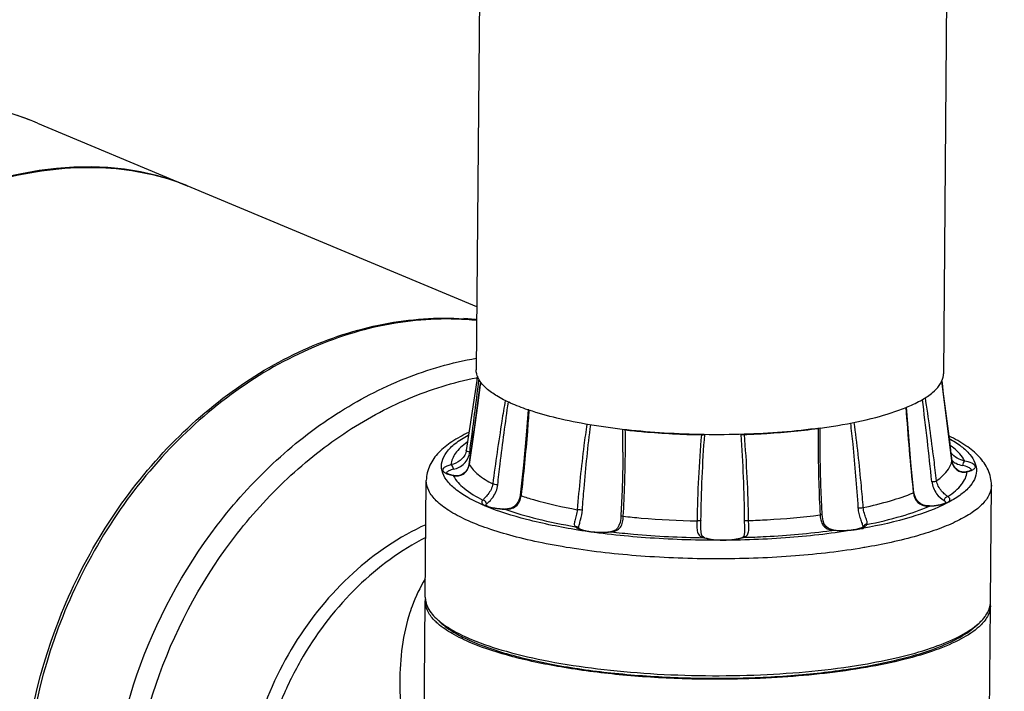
# Model space of a CAD drawing. Header units: millimetres. Extents: x 12 to 2508, y 25 to 1770.
# Tile 48 of 53: x 2193 to 2324, y 1212 to 1301. Entities that reach past the tile are written whole.
import ezdxf

# ---------------------------------------------------------------- set-up
doc = ezdxf.new("R2010")
doc.units = ezdxf.units.MM
for name, color, linetype in [('ARM2_ABL101', 7, 'Continuous'), ('COVER_M_PBL92', 7, 'Continuous'), ('FLANGE_J3_PBL104', 7, 'Continuous'), ('FLANGE_J4_PBL106', 7, 'Continuous'), ('HOLDER_M_PBL95', 7, 'Continuous'), ('HOLDER_S_PBL103', 7, 'Continuous'), ('MODULE_M_ABL91', 7, 'Continuous'), ('MODULE_S_ABL99', 7, 'Continuous'), ('new_view_8_VBL72', 7, 'Continuous'), ('PIPE2_PBL102', 7, 'Continuous')]:
    doc.layers.add(name, color=color, linetype=linetype)

# ---------------------------------------------------------------- blocks, each defined once
blk = doc.blocks.new('COVER_M_PBL92', base_point=(3019.52, 1840.94))
at = {"layer": 'COVER_M_PBL92', "color": 7}
blk.add_line((3042.14, 1892.75), (3062, 1884.44), dxfattribs=at)
blk.add_ellipse((3029.32, 1835.24), major_axis=(40.55, 44.19), ratio=0.660707, start_param=0.235353, end_param=3.372099, dxfattribs=at)
blk.add_open_spline([(3042.14, 1892.75), (3039.93, 1893.68), (3035.3, 1895.13), (3025.56, 1896.33), (3012.86, 1894.49), (2998.68, 1887.45), (2990.69, 1880.17), (2987.13, 1876.03)], degree=3, knots=[0, 0, 0, 0, 0.117403, 0.235789, 0.478098, 0.732691, 1, 1, 1, 1], dxfattribs=at)
at = {"layer": 'COVER_M_PBL92', "color": 2}
blk.add_open_spline([(3042.14, 1892.75), (3038.77, 1894.16), (3031.48, 1896.02), (3023.98, 1895.73), (3020.28, 1895.11)], degree=3, knots=[0, 0, 0, 0, 0.493081, 1, 1, 1, 1], dxfattribs=at)
blk = doc.blocks.new('HOLDER_M_PBL95', base_point=(3039.93, 1814.29))
at = {"layer": 'HOLDER_M_PBL95', "color": 7}
for p, q in [((3100.43, 1868.36), (3062, 1884.44)), ((3062, 1884.44), (3062.1, 1884.4))]:
    blk.add_line(p, q, dxfattribs=at)
for centre, radius, start, end in [((3096.21, 1827.27), 39.6, 84.8765, 86.3685), ((3096.23, 1827.56), 39.31, 83.8645, 84.8758)]:
    blk.add_arc(centre, radius, start, end, dxfattribs=at)
for points, knots in [([(2980.9, 1827.04), (2981.93, 1831.38), (2985.05, 1840.17), (2994.67, 1856.91), (3008.65, 1871.37), (3025.37, 1881.49), (3038.28, 1886.13), (3050.75, 1887.44), (3058.59, 1885.85), (3062, 1884.44)], [0, 0, 0, 0, 0.122291, 0.253252, 0.526603, 0.660631, 0.78591, 0.899046, 1, 1, 1, 1]), ([(3040.17, 1802.24), (3040.24, 1810.63), (3043.67, 1827.53), (3054.81, 1845.75), (3066.98, 1856.9), (3077.09, 1862.96), (3087.81, 1866.48), (3095.16, 1867.01), (3098.72, 1866.78)], [0, 0, 0, 0, 0.261606, 0.52432, 0.651308, 0.773023, 0.889029, 1, 1, 1, 1])]:
    blk.add_open_spline(points, degree=3, knots=knots, dxfattribs=at)
blk = doc.blocks.new('MODULE_M_ABL91', base_point=(3039.93, 1814.29))
at = {"layer": 'COVER_M_PBL92'}
blk.add_blockref('COVER_M_PBL92', (3019.52, 1840.94), dxfattribs=at)
at = {"layer": 'HOLDER_M_PBL95'}
blk.add_blockref('HOLDER_M_PBL95', (3039.93, 1814.29), dxfattribs=at)
blk = doc.blocks.new('HOLDER_S_PBL103', base_point=(3119.81, 1798.36))
at = {"layer": 'HOLDER_S_PBL103', "color": 7}
for p, q in [((3093.5, 1818.29), (3093.59, 1829.33)), ((3168.13, 1775.26), (3168.59, 1828.68)), ((3075.21, 1761.8), (3075.44, 1788.04)), ((3163.33, 1774.72), (3163.33, 1774.74)), ((3163.33, 1774.72), (3163.37, 1774.74)), ((3099.21, 1763.03), (3081.02, 1758.96)), ((3082.69, 1759.25), (3100.89, 1763.31)), ((3081.02, 1758.96), (3076.03, 1761.05)), ((3081.02, 1758.96), (3082.69, 1759.25)), ((3082.69, 1759.25), (3083.04, 1759.1))]:
    blk.add_line(p, q, dxfattribs=at)
at = {"layer": 'HOLDER_S_PBL103', "color": 2}
for p, q in [((3076.03, 1761.05), (3076.34, 1797.17)), ((3076.34, 1797.17), (3099.42, 1787.51)), ((3099.42, 1787.51), (3099.21, 1763.03)), ((3100.88, 1763.09), (3100.89, 1763.31))]:
    blk.add_line(p, q, dxfattribs=at)
at = {"layer": 'HOLDER_S_PBL103', "color": 7}
for centre, radius, start, end in [((3096.32, 1829.3), 2.73, 174.8581, 179.5022), ((3165.87, 1828.71), 2.73, 359.5016, 4.9534), ((3162.58, 1830.86), 6.71, 314.7539, 315.5356), ((3075.58, 1761.8), 0.364, 179.5432, 184.905), ((3075.7, 1761.84), 0.498, 205.8947, 207.4527)]:
    blk.add_arc(centre, radius, start, end, dxfattribs=at)
for centre, major_axis, start_param, end_param in [((3130.57, 1768.31), (37.56, 6.96), 6.121587, 8.837407), ((3130.57, 1768.31), (35.56, 6.58), 6.807722, 8.837407), ((3159.37, 1774), (4.01, 0.74), -0.004711, 1.071088), ((3130.57, 1768.31), (35.56, 6.58), 0.006721, 0.395117)]:
    blk.add_ellipse(centre, major_axis=major_axis, ratio=0.024305, start_param=start_param, end_param=end_param, dxfattribs=at)
for points, knots in [([(3093.66, 1837.75), (3090.36, 1836.05), (3084.12, 1831.46), (3078.16, 1823.77), (3074.59, 1816.71), (3071.94, 1809.24), (3071.06, 1803.31), (3071.02, 1799.39)], [0, 0, 0, 0, 0.239275, 0.490895, 0.619328, 0.747835, 1, 1, 1, 1]), ([(3094.78, 1826.77), (3094.43, 1827.15), (3093.83, 1827.92), (3093.59, 1828.89), (3093.59, 1829.33)], [0, 0, 0, 0, 0.541073, 1, 1, 1, 1]), ([(3168.59, 1828.68), (3168.59, 1828.25), (3168.33, 1827.29), (3167.73, 1826.53), (3167.37, 1826.16)], [0, 0, 0, 0, 0.459139, 1, 1, 1, 1]), ([(3099.73, 1823.72), (3098.86, 1824.09), (3097.3, 1824.83), (3095.86, 1825.79), (3095.27, 1826.3)], [0, 0, 0, 0, 0.551549, 1, 1, 1, 1]), ([(3166.85, 1825.69), (3166.11, 1825.05), (3164.17, 1823.89), (3160.69, 1822.5), (3156.35, 1821.28), (3153.16, 1820.65), (3151.44, 1820.37)], [0, 0, 0, 0, 0.178842, 0.407178, 0.682783, 1, 1, 1, 1]), ([(3128.21, 1818.97), (3125.41, 1819.05), (3119.99, 1819.37), (3112.3, 1820.33), (3105.57, 1821.7), (3101.51, 1822.98), (3099.73, 1823.72)], [0, 0, 0, 0, 0.28984, 0.561159, 0.801328, 1, 1, 1, 1]), ([(3151.44, 1820.37), (3147.76, 1819.76), (3140.02, 1818.96), (3132.24, 1818.85), (3128.21, 1818.97)], [0, 0, 0, 0, 0.48065, 1, 1, 1, 1]), ([(3071.02, 1799.39), (3070.99, 1796.22), (3071.64, 1790.02), (3073.87, 1784.17), (3075.34, 1781.56)], [0, 0, 0, 0, 0.514016, 1, 1, 1, 1]), ([(3075.26, 1761.61), (3075.32, 1761.49), (3075.57, 1761.27), (3075.86, 1761.12), (3076.03, 1761.05)], [0, 0, 0, 0, 0.412217, 1, 1, 1, 1])]:
    blk.add_open_spline(points, degree=3, knots=knots, dxfattribs=at)
at = {"layer": 'HOLDER_S_PBL103', "color": 2}
for points, knots in [([(3093.6, 1832.26), (3092.89, 1831.12), (3092.11, 1829.48), (3091.54, 1827.77), (3091.41, 1827.34)], [0, 0, 0, 0, 0.748343, 1, 1, 1, 1]), ([(3091.41, 1827.34), (3090.49, 1824.31), (3089.83, 1817.67), (3091.24, 1807.62), (3094.49, 1797.41), (3097.63, 1790.79), (3099.42, 1787.51)], [0, 0, 0, 0, 0.229025, 0.47253, 0.729959, 1, 1, 1, 1]), ([(3099.42, 1787.51), (3097.56, 1792.52), (3094.63, 1802.64), (3093.46, 1813.15), (3093.5, 1818.29)], [0, 0, 0, 0, 0.509965, 1, 1, 1, 1]), ([(3076.34, 1797.17), (3076.1, 1796.4), (3075.25, 1793.43), (3074.81, 1790.31), (3074.87, 1788.03)], [0, 0, 0, 0, 0.260213, 1, 1, 1, 1]), ([(3076.34, 1797.17), (3076.2, 1796.4), (3075.72, 1793.38), (3075.46, 1790.32), (3075.44, 1788.04)], [0, 0, 0, 0, 0.254024, 1, 1, 1, 1]), ([(3075.39, 1784.08), (3075.31, 1784.4), (3075.02, 1785.7), (3074.89, 1787.03), (3074.87, 1788.03)], [0, 0, 0, 0, 0.251427, 1, 1, 1, 1]), ([(3075.13, 1787.76), (3075.17, 1787.71), (3075.3, 1787.51), (3075.4, 1787.29), (3075.43, 1787.12)], [0, 0, 0, 0, 0.261487, 1, 1, 1, 1])]:
    blk.add_open_spline(points, degree=3, knots=knots, dxfattribs=at)
at = {"layer": 'HOLDER_S_PBL103', "color": 7}
for points in [[(3095.27, 1826.3), (3095.1, 1826.45), (3094.94, 1826.61), (3094.78, 1826.77)], [(3167.3, 1826.09), (3167.16, 1825.95), (3167.01, 1825.82), (3166.85, 1825.69)], [(3075.21, 1761.77), (3075.22, 1761.72), (3075.23, 1761.67), (3075.25, 1761.62)]]:
    blk.add_open_spline(points, degree=3, dxfattribs=at)
at = {"layer": 'HOLDER_S_PBL103', "color": 2}
blk.add_open_spline([(3074.87, 1788.03), (3074.96, 1787.95), (3075.05, 1787.85), (3075.13, 1787.76)], degree=3, dxfattribs=at)
blk = doc.blocks.new('MODULE_S_ABL99', base_point=(3119.81, 1798.36))
at = {"layer": 'HOLDER_S_PBL103'}
blk.add_blockref('HOLDER_S_PBL103', (3119.81, 1798.36), dxfattribs=at)
blk = doc.blocks.new('PIPE2_PBL102', base_point=(3132.49, 1988.01))
at = {"layer": 'PIPE2_PBL102', "color": 7}
for p, q in [((3102.62, 2123.59), (3100.36, 1859.99)), ((3164.61, 2123.06), (3162.36, 1859.46)), ((3107.28, 1854.66), (3107.2, 1854.69)), ((3107.32, 1854.67), (3107.23, 1854.7)), ((3107.34, 1854.64), (3107.28, 1854.66)), ((3107.36, 1854.64), (3107.34, 1854.64)), ((3107.39, 1854.65), (3107.38, 1854.65)), ((3157.46, 1855.03), (3157.47, 1855.03)), ((3157.47, 1855.03), (3157.49, 1855.03))]:
    blk.add_line(p, q, dxfattribs=at)
for centre, radius, start, end in [((3160.07, 1859.48), 2.29, 348.7446, 359.4578), ((3148.73, 1876.21), 22.91, 292.3086, 292.4388), ((3148.98, 1875.6), 22.26, 292.4734, 292.977), ((3135.94, 1926.39), 74.81, 277.7253, 279.5525)]:
    blk.add_arc(centre, radius, start, end, dxfattribs=at)
for points, knots in [([(3100.79, 1858.58), (3100.72, 1858.69), (3100.48, 1859.13), (3100.35, 1859.63), (3100.36, 1859.99)], [0, 0, 0, 0, 0.269065, 1, 1, 1, 1]), ([(3107.2, 1854.69), (3106.43, 1854.96), (3105.02, 1855.49), (3103.16, 1856.43), (3101.75, 1857.42), (3101.04, 1858.19), (3100.79, 1858.58)], [0, 0, 0, 0, 0.320645, 0.593562, 0.818646, 1, 1, 1, 1]), ([(3157.67, 1855.11), (3158.3, 1855.38), (3159.44, 1855.93), (3161.16, 1857.06), (3162.15, 1858.23), (3162.31, 1859.04)], [0, 0, 0, 0, 0.330201, 0.603368, 1, 1, 1, 1]), ([(3145.99, 1852.26), (3142.65, 1851.8), (3135.75, 1851.28), (3125.5, 1851.43), (3117.2, 1852.3), (3111.24, 1853.49), (3108.58, 1854.23), (3107.36, 1854.64)], [0, 0, 0, 0, 0.259582, 0.532064, 0.78785, 0.900854, 1, 1, 1, 1]), ([(3148.35, 1852.62), (3150.04, 1852.9), (3153.11, 1853.53), (3156.11, 1854.47), (3157.43, 1855.01)], [0, 0, 0, 0, 0.545832, 1, 1, 1, 1])]:
    blk.add_open_spline(points, degree=3, knots=knots, dxfattribs=at)
blk = doc.blocks.new('FLANGE_J4_PBL106', base_point=(3131.16, 1839.1))
at = {"layer": 'FLANGE_J4_PBL106', "color": 7}
for p, q in [((3100.51, 1859.16), (3099.04, 1849.27)), ((3100.51, 1859.16), (3100.43, 1858.61)), ((3146, 1851.93), (3146, 1852.15)), ((3099.04, 1849.27), (3099.03, 1849.21)), ((3099.03, 1849.21), (3099.03, 1849.21)), ((3119.83, 1849.05), (3119.83, 1849.05)), ((3163.35, 1849.03), (3163.34, 1849.06)), ((3163.35, 1849.03), (3163.34, 1849.04)), ((3165.37, 1846.46), (3165.37, 1846.46)), ((3093.6, 1829.81), (3093.73, 1845.31)), ((3097.4, 1845.97), (3097.4, 1845.97)), ((3168.6, 1829.17), (3168.73, 1844.67)), ((3113.91, 1839.01), (3113.91, 1839.01)), ((3118.17, 1838.51), (3118.17, 1838.51)), ((3130.17, 1839.24), (3130.17, 1839.25)), ((3135.96, 1838.61), (3135.96, 1838.61)), ((3147.81, 1838.73), (3147.81, 1838.73)), ((3130.69, 1837.71), (3130.69, 1837.71)), ((3095.54, 1826.53), (3095.07, 1826.98)), ((3166.59, 1825.92), (3167.08, 1826.36))]:
    blk.add_line(p, q, dxfattribs=at)
at = {"layer": 'FLANGE_J4_PBL106', "color": 2}
for p, q in [((3100.72, 1858.57), (3100.74, 1858.75)), ((3146, 1852.15), (3146, 1852.27)), ((3135.94, 1851.44), (3135.94, 1851.42)), ((3163.49, 1847.91), (3163.49, 1847.9)), ((3099.42, 1847.43), (3099.43, 1847.45)), ((3099.42, 1847.45), (3099.42, 1847.43)), ((3165.37, 1846.46), (3165.49, 1846.46)), ((3097.31, 1845.96), (3097.4, 1845.97)), ((3158.36, 1843.72), (3158.37, 1843.66)), ((3158.36, 1843.72), (3158.37, 1843.66)), ((3106.32, 1843.34), (3106.31, 1843.28)), ((3106.32, 1843.34), (3106.31, 1843.28)), ((3104.14, 1841.5), (3104.15, 1841.52)), ((3160.52, 1841.93), (3160.55, 1841.92)), ((3160.53, 1841.91), (3160.55, 1841.92)), ((3160.53, 1841.91), (3160.55, 1841.92)), ((3118.23, 1838.5), (3118.17, 1838.51)), ((3147.42, 1838.67), (3147.53, 1838.68)), ((3147.81, 1838.73), (3147.76, 1838.71)), ((3150.71, 1838.78), (3150.83, 1838.8)), ((3151.71, 1838.97), (3151.68, 1838.97)), ((3151.75, 1838.96), (3151.72, 1838.95)), ((3130.69, 1837.71), (3130.55, 1837.71)), ((3151.91, 1836.41), (3151.79, 1836.39))]:
    blk.add_line(p, q, dxfattribs=at)
at = {"layer": 'FLANGE_J4_PBL106', "color": 7}
for points in [[(3100.94, 1858.37), (3100.53, 1855.28), (3099.99, 1851.41), (3099.42, 1847.45)], [(3163.49, 1847.91), (3162.97, 1851.84), (3162.48, 1855.71), (3162.13, 1858.48)], [(3107.24, 1854.7), (3106.98, 1851.34), (3106.62, 1847.36), (3106.2, 1843.35)], [(3158.45, 1843.73), (3158.05, 1847.7), (3157.7, 1851.7), (3157.46, 1855.03)], [(3146.26, 1840.83), (3146.09, 1844.72), (3146.01, 1848.56), (3146, 1851.93)], [(3119.83, 1849.05), (3119.81, 1847.52), (3119.71, 1844.08), (3119.56, 1840.64)], [(3165.37, 1846.46), (3165.04, 1846.43), (3164.6, 1846.49), (3164.2, 1846.7), (3163.84, 1847.04), (3163.58, 1847.52), (3163.49, 1847.91)], [(3099.42, 1847.45), (3099.35, 1847.16), (3099.15, 1846.72), (3098.85, 1846.36), (3098.5, 1846.11), (3098.12, 1845.97), (3097.7, 1845.93), (3097.4, 1845.97)], [(3160.52, 1841.93), (3160.17, 1841.94), (3159.7, 1842.03), (3159.29, 1842.23), (3158.95, 1842.53), (3158.68, 1842.93), (3158.5, 1843.4), (3158.45, 1843.73)], [(3106.2, 1843.35), (3106.14, 1843.04), (3105.98, 1842.56), (3105.72, 1842.15), (3105.39, 1841.84), (3104.99, 1841.63), (3104.52, 1841.53), (3104.15, 1841.52)], [(3119.56, 1840.64), (3119.53, 1840.28), (3119.44, 1839.75), (3119.3, 1839.32), (3119.11, 1838.98), (3118.83, 1838.72), (3118.47, 1838.57), (3118.17, 1838.51)], [(3147.81, 1838.73), (3147.5, 1838.78), (3147.1, 1838.93), (3146.78, 1839.18), (3146.55, 1839.52), (3146.39, 1839.95), (3146.29, 1840.47), (3146.26, 1840.83)], [(3130.69, 1837.71), (3130.54, 1837.77), (3130.36, 1837.93), (3130.26, 1838.14), (3130.2, 1838.46), (3130.17, 1838.93), (3130.17, 1839.25)], [(3135.96, 1838.61), (3135.96, 1838.45), (3135.92, 1838.12), (3135.86, 1837.92), (3135.76, 1837.8), (3135.64, 1837.74)]]:
    blk.add_lwpolyline(points, dxfattribs=at)
at = {"layer": 'FLANGE_J4_PBL106', "color": 2}
for centre, radius, start, end in [((2249.29, 1971.64), 859.16, 351.68884, 352.42331), ((5351.41, 2134.79), 2206.65, 187.19342, 187.47035), ((2711.64, 1799.48), 451.49, 5.8053, 7.2007), ((3441.04, 1874.01), 284.3, 183.8333, 186.1158), ((2947.82, 1850.57), 172.01, 359.4924, 0.5022), ((3157.11, 1841.35), 10.57, 54.1944, 54.4663), ((3165.12, 1849.78), 2.45, 227.6662, 229.8137), ((3165.17, 1849.83), 2.52, 229.8365, 235.7804), ((3097.27, 1848.17), 2.13, 243.7545, 245.38), ((3096.65, 1846.21), 0.258, 156.4753, 158.9088), ((3165.06, 1847.89), 1.49, 278.0552, 286.6485), ((3163, 1846.65), 2.49, 354.9997, 355.6757), ((3165.13, 1848.88), 2.42, 291.4393, 294.1081), ((3165.81, 1846.63), 0.279, 23.8073, 26.1956), ((3165.83, 1846.63), 0.265, 21.6977, 23.8042), ((3165.83, 1846.64), 0.257, 20.4318, 21.6926), ((3100.38, 1847.49), 3.43, 206.4899, 207.2401), ((3097.77, 1847.78), 1.88, 255.8308, 258.5854), ((3097.76, 1847.73), 1.83, 258.5774, 263.4173), ((3112.2, 1867.36), 27.58, 247.1409, 247.3852), ((3160.31, 1844.74), 2.84, 268.8007, 274.3009), ((3160.29, 1845), 3.09, 274.2323, 274.7692), ((3114.66, 1840.52), 1.78, 240.9894, 243.5301), ((3117.13, 1848.28), 9.85, 276.0908, 276.4197), ((3135.46, 1926.44), 88.59, 277.8321, 277.9812), ((3147.95, 1841.78), 3.07, 263.0394, 266.5342), ((3148.79, 1849.72), 11.05, 264.665, 264.8746), ((3137.83, 1915.27), 77.57, 279.646, 280.313), ((3150.8, 1841.14), 2.25, 293.0657, 294.4276), ((3150.88, 1840.96), 2.05, 294.4343, 295.3736), ((3131.92, 1842.23), 4.72, 253.1729, 254.7288), ((3134.64, 1840.99), 3.45, 287.2813, 289.9498)]:
    blk.add_arc(centre, radius, start, end, dxfattribs=at)
at = {"layer": 'FLANGE_J4_PBL106', "color": 7}
for centre, radius, start, end in [((3096.36, 1829.79), 2.76, 179.5514, 189.4839), ((3096.46, 1829.8), 2.86, 189.4642, 191.9054), ((3165.7, 1829.22), 2.9, 344.5146, 349.5802), ((3165.84, 1829.19), 2.76, 349.5791, 359.4651), ((3100.85, 1833.14), 8.45, 226.806, 230.5711), ((3101.48, 1833.89), 9.43, 230.5129, 231.0318), ((3160.58, 1833.64), 9.75, 307.3316, 307.9375)]:
    blk.add_arc(centre, radius, start, end, dxfattribs=at)
at = {"layer": 'FLANGE_J4_PBL106', "color": 2}
for points, knots in [([(3099.5, 1849.06), (3099.6, 1849.86), (3100.01, 1853.03), (3100.41, 1856.2), (3100.72, 1858.58)], [0, 0, 0, 0, 0.251399, 1, 1, 1, 1]), ([(3104.21, 1855.93), (3104.05, 1855.02), (3103.45, 1851.33), (3102.92, 1847.63), (3102.55, 1844.85)], [0, 0, 0, 0, 0.248542, 1, 1, 1, 1]), ([(3103.21, 1844.72), (3103.32, 1845.64), (3103.75, 1849.32), (3104.23, 1852.98), (3104.63, 1855.72)], [0, 0, 0, 0, 0.251133, 1, 1, 1, 1]), ([(3161.45, 1845.28), (3161.34, 1846.21), (3160.88, 1849.89), (3160.38, 1853.57), (3159.96, 1856.32)], [0, 0, 0, 0, 0.251495, 1, 1, 1, 1]), ([(3107.35, 1854.67), (3107.29, 1853.72), (3107.01, 1849.94), (3106.64, 1846.16), (3106.32, 1843.34)], [0, 0, 0, 0, 0.250813, 1, 1, 1, 1]), ([(3115.04, 1852.76), (3114.9, 1851.82), (3114.39, 1848.06), (3114, 1844.27), (3113.76, 1841.43)], [0, 0, 0, 0, 0.249382, 1, 1, 1, 1]), ([(3150.01, 1852.93), (3150.12, 1852), (3150.52, 1848.25), (3150.83, 1844.49), (3151.02, 1841.67)], [0, 0, 0, 0, 0.249289, 1, 1, 1, 1]), ([(3151.72, 1841.71), (3151.64, 1842.66), (3151.32, 1846.44), (3150.9, 1850.21), (3150.51, 1853.02)], [0, 0, 0, 0, 0.250747, 1, 1, 1, 1]), ([(3114.44, 1841.4), (3114.51, 1842.34), (3114.81, 1846.11), (3115.19, 1849.88), (3115.55, 1852.69)], [0, 0, 0, 0, 0.25054, 1, 1, 1, 1]), ([(3119.88, 1840.55), (3120.04, 1843.42), (3120.16, 1847.24), (3120.16, 1851.07), (3120.14, 1852.03)], [0, 0, 0, 0, 0.749661, 1, 1, 1, 1]), ([(3145.73, 1852.22), (3145.72, 1851.26), (3145.72, 1847.43), (3145.84, 1843.61), (3145.99, 1840.74)], [0, 0, 0, 0, 0.250437, 1, 1, 1, 1]), ([(3101.49, 1841.95), (3100.73, 1842.27), (3099.36, 1842.92), (3097.62, 1844.05), (3096.4, 1845.24), (3095.73, 1846.53), (3095.73, 1847.89), (3096.41, 1849.17), (3097.63, 1850.34), (3098.68, 1851), (3099.28, 1851.33)], [0, 0, 0, 0, 0.179663, 0.328564, 0.448671, 0.546387, 0.635042, 0.732355, 0.851827, 1, 1, 1, 1]), ([(3099.15, 1850.39), (3098.84, 1850.17), (3098.28, 1849.72), (3097.43, 1848.78), (3097.05, 1847.93), (3097.01, 1847.38)], [0, 0, 0, 0, 0.303343, 0.565921, 1, 1, 1, 1]), ([(3163.13, 1850.86), (3163.68, 1850.56), (3164.66, 1849.94), (3165.85, 1848.87), (3166.59, 1847.75), (3166.83, 1846.55), (3166.51, 1845.36), (3165.7, 1844.26), (3164.46, 1843.22), (3163.44, 1842.62), (3162.87, 1842.33)], [0, 0, 0, 0, 0.159938, 0.292002, 0.400706, 0.495614, 0.591346, 0.702159, 0.837011, 1, 1, 1, 1]), ([(3099.03, 1849.21), (3098.98, 1848.97), (3098.78, 1848.48), (3098.11, 1847.79), (3097.44, 1847.51), (3097.01, 1847.38)], [0, 0, 0, 0, 0.260776, 0.529002, 1, 1, 1, 1]), ([(3097.34, 1846.79), (3097.86, 1846.92), (3098.65, 1847.31), (3099.3, 1848.23), (3099.46, 1848.79), (3099.5, 1849.06)], [0, 0, 0, 0, 0.485544, 0.745458, 1, 1, 1, 1]), ([(3099.5, 1849.06), (3099.4, 1849.08), (3099.25, 1849.12), (3099.09, 1849.18), (3099.05, 1849.23)], [0, 0, 0, 0, 0.606292, 1, 1, 1, 1]), ([(3165.19, 1847.88), (3165.1, 1848.06), (3164.6, 1848.86), (3163.88, 1849.49), (3163.29, 1849.92)], [0, 0, 0, 0, 0.216247, 1, 1, 1, 1]), ([(3165.19, 1847.88), (3164.85, 1847.96), (3164.14, 1848.2), (3163.55, 1848.7), (3163.35, 1849.03)], [0, 0, 0, 0, 0.476112, 1, 1, 1, 1]), ([(3161.45, 1845.28), (3161.73, 1845.48), (3162.6, 1846.16), (3163.34, 1847.13), (3163.49, 1847.9)], [0, 0, 0, 0, 0.302529, 1, 1, 1, 1]), ([(3163.49, 1847.9), (3163.54, 1847.46), (3163.89, 1846.8), (3164.67, 1846.41), (3165.08, 1846.39), (3165.27, 1846.41)], [0, 0, 0, 0, 0.527094, 0.777938, 1, 1, 1, 1]), ([(3163.75, 1847.75), (3163.84, 1847.69), (3164.2, 1847.48), (3164.59, 1847.35), (3164.89, 1847.29)], [0, 0, 0, 0, 0.265316, 1, 1, 1, 1]), ([(3165.19, 1847.88), (3165.09, 1847.84), (3164.94, 1847.64), (3164.89, 1847.42), (3164.89, 1847.29)], [0, 0, 0, 0, 0.440029, 1, 1, 1, 1]), ([(3166.56, 1847.25), (3166.53, 1847.32), (3166.39, 1847.46), (3165.93, 1847.71), (3165.5, 1847.81), (3165.19, 1847.88)], [0, 0, 0, 0, 0.156328, 0.374623, 1, 1, 1, 1]), ([(3097.01, 1847.38), (3096.83, 1847.34), (3096.51, 1847.24), (3096.14, 1847.07), (3095.89, 1846.85), (3095.9, 1846.66), (3095.93, 1846.59)], [0, 0, 0, 0, 0.377275, 0.659838, 0.850938, 1, 1, 1, 1]), ([(3095.93, 1846.59), (3095.94, 1846.56), (3096.04, 1846.42), (3096.2, 1846.33), (3096.33, 1846.26)], [0, 0, 0, 0, 0.195982, 1, 1, 1, 1]), ([(3096.38, 1846.24), (3096.44, 1846.21), (3096.74, 1846.09), (3097.06, 1846.01), (3097.31, 1845.96)], [0, 0, 0, 0, 0.213932, 1, 1, 1, 1]), ([(3097.34, 1846.79), (3097.13, 1846.74), (3096.8, 1846.65), (3096.47, 1846.44), (3096.41, 1846.32)], [0, 0, 0, 0, 0.624024, 1, 1, 1, 1]), ([(3097.34, 1846.79), (3097.34, 1846.86), (3097.31, 1847.08), (3097.17, 1847.33), (3097.01, 1847.38)], [0, 0, 0, 0, 0.279548, 1, 1, 1, 1]), ([(3097.55, 1845.91), (3097.75, 1845.89), (3098.18, 1845.92), (3099, 1846.31), (3099.36, 1846.98), (3099.42, 1847.43)], [0, 0, 0, 0, 0.23134, 0.484017, 1, 1, 1, 1]), ([(3099.42, 1847.43), (3099.73, 1846.92), (3100.71, 1845.93), (3101.87, 1845.21), (3102.55, 1844.85)], [0, 0, 0, 0, 0.435449, 1, 1, 1, 1]), ([(3162.92, 1843.17), (3163.29, 1843.4), (3163.95, 1843.88), (3164.76, 1844.7), (3165.29, 1845.54), (3165.46, 1846.14), (3165.48, 1846.43)], [0, 0, 0, 0, 0.307694, 0.570998, 0.797362, 1, 1, 1, 1]), ([(3166.06, 1846.75), (3166.03, 1846.81), (3165.91, 1846.93), (3165.52, 1847.14), (3165.16, 1847.24), (3164.89, 1847.29)], [0, 0, 0, 0, 0.156327, 0.374621, 1, 1, 1, 1]), ([(3165.49, 1846.46), (3165.53, 1846.47), (3165.71, 1846.52), (3165.89, 1846.57), (3166.02, 1846.62)], [0, 0, 0, 0, 0.271579, 1, 1, 1, 1]), ([(3166.12, 1846.67), (3166.21, 1846.7), (3166.35, 1846.78), (3166.53, 1846.92), (3166.61, 1847.09), (3166.59, 1847.2), (3166.56, 1847.25)], [0, 0, 0, 0, 0.344502, 0.607898, 0.810042, 1, 1, 1, 1]), ([(3151.79, 1836.39), (3148.78, 1835.88), (3142.46, 1835.15), (3132.77, 1834.78), (3122.96, 1835.1), (3115.05, 1835.93), (3109.22, 1836.96), (3105.37, 1837.85), (3101.99, 1838.86), (3099.12, 1839.98), (3096.82, 1841.18), (3095.11, 1842.46), (3094.01, 1843.82), (3093.73, 1844.85), (3093.73, 1845.31)], [0, 0, 0, 0, 0.14936, 0.311277, 0.475005, 0.629633, 0.700345, 0.765129, 0.823039, 0.873343, 0.915618, 0.949926, 0.977205, 1, 1, 1, 1]), ([(3097.33, 1845.92), (3097.66, 1845.27), (3098.89, 1844.01), (3100.37, 1843.15), (3101.25, 1842.71)], [0, 0, 0, 0, 0.424673, 1, 1, 1, 1]), ([(3160.82, 1845.15), (3160.95, 1845.15), (3161.16, 1845.18), (3161.38, 1845.23), (3161.45, 1845.28)], [0, 0, 0, 0, 0.581101, 1, 1, 1, 1]), ([(3160.82, 1845.15), (3160.88, 1844.58), (3161.29, 1843.57), (3162.08, 1842.87), (3162.46, 1842.63)], [0, 0, 0, 0, 0.557972, 1, 1, 1, 1]), ([(3162.92, 1843.17), (3162.81, 1843.26), (3162.53, 1843.48), (3161.89, 1844.08), (3161.51, 1844.78), (3161.45, 1845.28)], [0, 0, 0, 0, 0.164555, 0.414728, 1, 1, 1, 1]), ([(3102.55, 1844.85), (3102.48, 1844.35), (3102.13, 1843.67), (3101.56, 1843.05), (3101.32, 1842.81), (3101.25, 1842.71)], [0, 0, 0, 0, 0.605956, 0.851359, 1, 1, 1, 1]), ([(3101.72, 1842.19), (3101.85, 1842.3), (3102.17, 1842.57), (3102.82, 1843.34), (3103.15, 1844.15), (3103.21, 1844.72)], [0, 0, 0, 0, 0.169398, 0.426257, 1, 1, 1, 1]), ([(3103.21, 1844.72), (3103.09, 1844.73), (3102.86, 1844.75), (3102.64, 1844.81), (3102.55, 1844.85)], [0, 0, 0, 0, 0.556992, 1, 1, 1, 1]), ([(3151.72, 1841.71), (3152.93, 1841.97), (3155.18, 1842.52), (3157.38, 1843.26), (3158.37, 1843.66)], [0, 0, 0, 0, 0.537152, 1, 1, 1, 1]), ([(3168.73, 1844.67), (3168.73, 1844.25), (3168.48, 1843.33), (3167.55, 1842.09), (3166.09, 1840.93), (3164.13, 1839.84), (3161.69, 1838.82), (3157.61, 1837.52), (3154.27, 1836.81), (3151.91, 1836.41)], [0, 0, 0, 0, 0.064585, 0.140049, 0.233053, 0.346449, 0.480867, 0.635664, 1, 1, 1, 1]), ([(3158.45, 1843.73), (3158.45, 1843.72), (3158.43, 1843.69), (3158.39, 1843.67), (3158.37, 1843.66)], [0, 0, 0, 0, 0.146544, 1, 1, 1, 1]), ([(3158.37, 1843.66), (3158.42, 1843.2), (3158.72, 1842.48), (3159.54, 1841.99), (3160.02, 1841.91), (3160.25, 1841.91)], [0, 0, 0, 0, 0.497032, 0.749673, 1, 1, 1, 1]), ([(3101.25, 1842.71), (3101.19, 1842.66), (3101.09, 1842.56), (3101.08, 1842.32), (3101.26, 1842.13), (3101.41, 1842.04), (3101.51, 1841.99)], [0, 0, 0, 0, 0.237894, 0.430614, 0.667411, 1, 1, 1, 1]), ([(3101.72, 1842.19), (3101.72, 1842.31), (3101.62, 1842.57), (3101.37, 1842.7), (3101.25, 1842.71)], [0, 0, 0, 0, 0.500892, 1, 1, 1, 1]), ([(3104.14, 1841.5), (3104.4, 1841.49), (3104.93, 1841.51), (3105.67, 1841.85), (3106.15, 1842.5), (3106.28, 1843.02), (3106.31, 1843.28)], [0, 0, 0, 0, 0.249969, 0.499898, 0.749467, 1, 1, 1, 1]), ([(3106.2, 1843.35), (3106.2, 1843.34), (3106.24, 1843.3), (3106.28, 1843.29), (3106.31, 1843.28)], [0, 0, 0, 0, 0.321742, 1, 1, 1, 1]), ([(3106.31, 1843.28), (3106.86, 1843.09), (3109.31, 1842.34), (3111.81, 1841.79), (3113.76, 1841.43)], [0, 0, 0, 0, 0.226769, 1, 1, 1, 1]), ([(3162.87, 1842.33), (3161.35, 1841.54), (3157.67, 1840.2), (3153.88, 1839.35), (3151.75, 1838.96)], [0, 0, 0, 0, 0.440723, 1, 1, 1, 1]), ([(3162.92, 1843.17), (3162.8, 1843.15), (3162.56, 1843.01), (3162.47, 1842.76), (3162.46, 1842.63)], [0, 0, 0, 0, 0.492128, 1, 1, 1, 1]), ([(3162.65, 1842.48), (3162.64, 1842.49), (3162.58, 1842.55), (3162.52, 1842.6), (3162.46, 1842.63)], [0, 0, 0, 0, 0.21934, 1, 1, 1, 1]), ([(3162.56, 1842.25), (3162.6, 1842.27), (3162.74, 1842.32), (3162.87, 1842.38), (3162.96, 1842.44)], [0, 0, 0, 0, 0.280603, 1, 1, 1, 1]), ([(3162.96, 1842.44), (3163.04, 1842.49), (3163.16, 1842.58), (3163.28, 1842.9), (3163.06, 1843.08), (3162.92, 1843.17)], [0, 0, 0, 0, 0.285317, 0.494458, 1, 1, 1, 1]), ([(3101.51, 1841.99), (3101.53, 1841.98), (3101.62, 1841.94), (3101.72, 1841.9), (3101.79, 1841.87)], [0, 0, 0, 0, 0.232943, 1, 1, 1, 1]), ([(3101.72, 1842.19), (3101.7, 1842.17), (3101.66, 1842.13), (3101.62, 1842.08), (3101.6, 1842.03)], [0, 0, 0, 0, 0.283244, 1, 1, 1, 1]), ([(3113.83, 1838.73), (3111.55, 1839.1), (3107.4, 1839.92), (3103.36, 1841.17), (3101.6, 1841.9)], [0, 0, 0, 0, 0.548266, 1, 1, 1, 1]), ([(3101.79, 1841.87), (3102.13, 1841.75), (3102.91, 1841.59), (3103.7, 1841.52), (3104.14, 1841.5)], [0, 0, 0, 0, 0.448415, 1, 1, 1, 1]), ([(3104.14, 1841.5), (3105.55, 1841), (3108.65, 1840.11), (3111.82, 1839.46), (3113.52, 1839.17)], [0, 0, 0, 0, 0.463965, 1, 1, 1, 1]), ([(3113.76, 1841.43), (3113.74, 1841.17), (3113.64, 1840.68), (3113.47, 1840.11), (3113.38, 1839.71), (3113.36, 1839.48), (3113.41, 1839.29), (3113.48, 1839.21), (3113.52, 1839.17)], [0, 0, 0, 0, 0.335461, 0.641052, 0.762706, 0.857794, 0.932287, 1, 1, 1, 1]), ([(3114.44, 1841.4), (3114.34, 1841.38), (3114.11, 1841.39), (3113.88, 1841.41), (3113.76, 1841.43)], [0, 0, 0, 0, 0.454745, 1, 1, 1, 1]), ([(3113.95, 1839.04), (3113.96, 1839.19), (3114.06, 1839.54), (3114.28, 1840.31), (3114.41, 1840.95), (3114.44, 1841.4)], [0, 0, 0, 0, 0.19328, 0.444738, 1, 1, 1, 1]), ([(3151.02, 1841.67), (3151.13, 1841.65), (3151.37, 1841.66), (3151.6, 1841.68), (3151.72, 1841.71)], [0, 0, 0, 0, 0.478287, 1, 1, 1, 1]), ([(3151.02, 1841.67), (3151.04, 1841.42), (3151.11, 1840.92), (3151.32, 1840.23), (3151.53, 1839.65), (3151.66, 1839.31), (3151.68, 1839.16)], [0, 0, 0, 0, 0.289979, 0.575857, 0.827341, 1, 1, 1, 1]), ([(3152.17, 1839.46), (3152.24, 1839.53), (3152.26, 1839.73), (3152.19, 1839.99), (3152.05, 1840.39), (3151.84, 1840.95), (3151.74, 1841.45), (3151.72, 1841.71)], [0, 0, 0, 0, 0.127704, 0.225255, 0.350959, 0.662635, 1, 1, 1, 1]), ([(3152.17, 1839.46), (3153.72, 1839.77), (3156.56, 1840.44), (3159.32, 1841.38), (3160.53, 1841.91)], [0, 0, 0, 0, 0.544012, 1, 1, 1, 1]), ([(3160.55, 1841.92), (3160.93, 1841.94), (3161.61, 1842), (3162.28, 1842.15), (3162.56, 1842.25)], [0, 0, 0, 0, 0.553551, 1, 1, 1, 1]), ([(3118.23, 1838.5), (3118.48, 1838.52), (3118.95, 1838.6), (3119.55, 1839.07), (3119.81, 1839.79), (3119.87, 1840.29), (3119.88, 1840.55)], [0, 0, 0, 0, 0.247169, 0.482258, 0.732903, 1, 1, 1, 1]), ([(3119.56, 1840.64), (3119.56, 1840.63), (3119.59, 1840.61), (3119.69, 1840.58), (3119.8, 1840.56), (3119.88, 1840.55)], [0, 0, 0, 0, 0.092985, 0.297919, 1, 1, 1, 1]), ([(3119.88, 1840.55), (3120.67, 1840.47), (3123.92, 1840.15), (3127.19, 1839.98), (3129.66, 1839.93)], [0, 0, 0, 0, 0.24378, 1, 1, 1, 1]), ([(3129.66, 1839.93), (3129.65, 1839.67), (3129.64, 1839.17), (3129.67, 1838.57), (3129.84, 1838.16), (3130.09, 1837.87), (3130.37, 1837.76), (3130.55, 1837.71)], [0, 0, 0, 0, 0.297474, 0.564808, 0.678823, 0.78422, 1, 1, 1, 1]), ([(3130.18, 1839.98), (3130.17, 1839.97), (3130.11, 1839.95), (3130, 1839.93), (3129.84, 1839.93), (3129.72, 1839.93), (3129.66, 1839.93)], [0, 0, 0, 0, 0.103742, 0.325848, 0.639671, 1, 1, 1, 1]), ([(3135.82, 1837.75), (3135.98, 1837.8), (3136.32, 1837.96), (3136.54, 1838.54), (3136.53, 1839.22), (3136.51, 1839.72), (3136.5, 1839.98)], [0, 0, 0, 0, 0.201307, 0.414866, 0.691094, 1, 1, 1, 1]), ([(3135.93, 1840.03), (3135.93, 1839.91), (3135.94, 1839.43), (3135.97, 1838.96), (3135.96, 1838.61)], [0, 0, 0, 0, 0.252961, 1, 1, 1, 1]), ([(3135.93, 1840.03), (3135.95, 1840.01), (3136.02, 1840), (3136.21, 1839.97), (3136.38, 1839.97), (3136.5, 1839.98)], [0, 0, 0, 0, 0.128276, 0.360604, 1, 1, 1, 1]), ([(3136.5, 1839.98), (3137.32, 1840.01), (3140.49, 1840.16), (3143.65, 1840.44), (3145.99, 1840.74)], [0, 0, 0, 0, 0.258249, 1, 1, 1, 1]), ([(3146.26, 1840.83), (3146.26, 1840.82), (3146.23, 1840.8), (3146.14, 1840.77), (3146.05, 1840.75), (3145.99, 1840.74)], [0, 0, 0, 0, 0.09657, 0.298881, 1, 1, 1, 1]), ([(3145.99, 1840.74), (3146, 1840.53), (3146.05, 1840.1), (3146.25, 1839.5), (3146.66, 1839.02), (3147.04, 1838.85), (3147.24, 1838.8)], [0, 0, 0, 0, 0.261574, 0.515361, 0.756783, 1, 1, 1, 1]), ([(3113.52, 1839.17), (3113.54, 1839.15), (3113.62, 1839.07), (3113.72, 1839.01), (3113.79, 1838.96)], [0, 0, 0, 0, 0.213773, 1, 1, 1, 1]), ([(3150.71, 1838.78), (3147.82, 1838.29), (3141.74, 1837.59), (3132.42, 1837.25), (3123.01, 1837.58), (3116.81, 1838.26), (3113.83, 1838.73)], [0, 0, 0, 0, 0.23767, 0.49535, 0.755411, 1, 1, 1, 1]), ([(3113.86, 1838.93), (3114.09, 1838.82), (3114.65, 1838.64), (3115.22, 1838.55), (3115.55, 1838.51)], [0, 0, 0, 0, 0.433458, 1, 1, 1, 1]), ([(3115.55, 1838.51), (3115.76, 1838.48), (3116.64, 1838.41), (3117.52, 1838.42), (3118.18, 1838.49)], [0, 0, 0, 0, 0.246095, 1, 1, 1, 1]), ([(3118.23, 1838.5), (3119.22, 1838.38), (3123.32, 1837.96), (3127.43, 1837.75), (3130.55, 1837.71)], [0, 0, 0, 0, 0.242449, 1, 1, 1, 1]), ([(3135.82, 1837.75), (3136.82, 1837.78), (3140.7, 1837.93), (3144.57, 1838.28), (3147.42, 1838.67)], [0, 0, 0, 0, 0.259197, 1, 1, 1, 1]), ([(3147.8, 1838.71), (3148.33, 1838.66), (3149.36, 1838.64), (3150.38, 1838.74), (3150.86, 1838.84)], [0, 0, 0, 0, 0.520618, 1, 1, 1, 1]), ([(3150.86, 1838.84), (3150.94, 1838.85), (3151.22, 1838.91), (3151.49, 1838.99), (3151.68, 1839.07)], [0, 0, 0, 0, 0.28117, 1, 1, 1, 1]), ([(3152.17, 1839.46), (3152.08, 1839.46), (3151.87, 1839.41), (3151.74, 1839.25), (3151.7, 1839.16)], [0, 0, 0, 0, 0.505803, 1, 1, 1, 1]), ([(3151.76, 1839.11), (3151.81, 1839.13), (3151.97, 1839.22), (3152.13, 1839.34), (3152.17, 1839.46)], [0, 0, 0, 0, 0.317409, 1, 1, 1, 1]), ([(3130.67, 1837.68), (3131.1, 1837.56), (3132.05, 1837.41), (3133, 1837.38), (3133.51, 1837.4)], [0, 0, 0, 0, 0.464745, 1, 1, 1, 1]), ([(3133.51, 1837.4), (3133.91, 1837.41), (3134.63, 1837.46), (3135.35, 1837.6), (3135.66, 1837.7)], [0, 0, 0, 0, 0.546625, 1, 1, 1, 1])]:
    blk.add_open_spline(points, degree=3, knots=knots, dxfattribs=at)
at = {"layer": 'FLANGE_J4_PBL106', "color": 7}
for points, knots in [([(3099.33, 1851.68), (3098.57, 1851.32), (3097.17, 1850.55), (3095.37, 1849.13), (3094.08, 1847.4), (3093.74, 1846), (3093.73, 1845.31)], [0, 0, 0, 0, 0.283145, 0.534031, 0.768217, 1, 1, 1, 1]), ([(3120.14, 1852.03), (3120.96, 1851.93), (3124.31, 1851.6), (3127.69, 1851.43), (3130.24, 1851.38)], [0, 0, 0, 0, 0.243184, 1, 1, 1, 1]), ([(3135.94, 1851.42), (3136.79, 1851.45), (3140.06, 1851.6), (3143.33, 1851.89), (3145.73, 1852.22)], [0, 0, 0, 0, 0.258893, 1, 1, 1, 1]), ([(3130.24, 1851.38), (3130.27, 1851.38), (3130.39, 1851.38), (3130.51, 1851.39), (3130.6, 1851.41)], [0, 0, 0, 0, 0.271775, 1, 1, 1, 1]), ([(3135.62, 1851.43), (3135.64, 1851.43), (3135.75, 1851.42), (3135.86, 1851.42), (3135.94, 1851.42)], [0, 0, 0, 0, 0.235589, 1, 1, 1, 1]), ([(3168.73, 1844.67), (3168.73, 1845.37), (3168.4, 1846.79), (3167.12, 1848.56), (3165.3, 1850.03), (3163.88, 1850.82), (3163.12, 1851.19)], [0, 0, 0, 0, 0.231094, 0.464851, 0.715891, 1, 1, 1, 1]), ([(3096.37, 1846.33), (3096.37, 1846.34), (3096.36, 1846.36), (3096.42, 1846.29), (3096.48, 1846.27), (3096.6, 1846.2), (3096.76, 1846.14), (3097.03, 1846.05), (3097.25, 1846), (3097.4, 1845.97)], [0, 0, 0, 0, 0.014878, 0.049502, 0.130548, 0.249844, 0.400284, 0.577755, 1, 1, 1, 1]), ([(3165.37, 1846.46), (3165.52, 1846.5), (3165.76, 1846.57), (3166, 1846.67), (3166.08, 1846.73)], [0, 0, 0, 0, 0.612532, 1, 1, 1, 1]), ([(3166.08, 1846.73), (3166.08, 1846.73), (3166.1, 1846.74), (3166.11, 1846.76), (3166.12, 1846.77)], [0, 0, 0, 0, 0.383813, 1, 1, 1, 1]), ([(3160.52, 1841.93), (3160.79, 1841.95), (3161.29, 1841.99), (3161.97, 1842.11), (3162.44, 1842.25), (3162.68, 1842.36), (3162.75, 1842.42)], [0, 0, 0, 0, 0.353364, 0.658196, 0.88676, 1, 1, 1, 1]), ([(3101.56, 1842.06), (3101.56, 1842.07), (3101.55, 1842.08), (3101.59, 1842.03), (3101.62, 1842.02), (3101.71, 1841.96), (3101.82, 1841.92), (3102.01, 1841.84), (3102.3, 1841.76), (3102.69, 1841.67), (3103.15, 1841.6), (3103.64, 1841.55), (3103.98, 1841.53), (3104.15, 1841.52)], [0, 0, 0, 0, 0.004699, 0.014174, 0.037009, 0.071826, 0.116558, 0.169761, 0.298106, 0.450638, 0.621863, 0.806821, 1, 1, 1, 1]), ([(3113.91, 1839.01), (3113.94, 1838.97), (3114.08, 1838.89), (3114.38, 1838.76), (3114.85, 1838.64), (3115.66, 1838.5), (3116.79, 1838.42), (3117.71, 1838.46), (3118.17, 1838.51)], [0, 0, 0, 0, 0.031003, 0.111019, 0.224665, 0.362771, 0.680182, 1, 1, 1, 1]), ([(3147.81, 1838.73), (3148.2, 1838.69), (3148.97, 1838.66), (3150.07, 1838.72), (3150.96, 1838.87), (3151.48, 1839.03), (3151.65, 1839.14)], [0, 0, 0, 0, 0.301367, 0.595983, 0.843376, 1, 1, 1, 1]), ([(3151.65, 1839.14), (3151.67, 1839.15), (3151.68, 1839.16), (3151.73, 1839.2), (3151.71, 1839.17), (3151.7, 1839.16)], [0, 0, 0, 0, 0.472173, 0.701977, 1, 1, 1, 1]), ([(3130.69, 1837.71), (3131.06, 1837.59), (3131.91, 1837.45), (3133.23, 1837.38), (3134.51, 1837.47), (3135.31, 1837.62), (3135.64, 1837.74)], [0, 0, 0, 0, 0.233051, 0.514795, 0.789157, 1, 1, 1, 1]), ([(3093.66, 1829.21), (3093.7, 1829.02), (3093.97, 1828.17), (3094.56, 1827.45), (3095.07, 1826.98)], [0, 0, 0, 0, 0.221924, 1, 1, 1, 1]), ([(3167.08, 1826.36), (3167.26, 1826.52), (3167.85, 1827.12), (3168.33, 1827.86), (3168.49, 1828.44)], [0, 0, 0, 0, 0.284144, 1, 1, 1, 1]), ([(3095.54, 1826.53), (3095.99, 1826.11), (3097.06, 1825.31), (3099.83, 1823.81), (3104.37, 1822.21), (3110.87, 1820.72), (3118.44, 1819.66), (3126.7, 1819.07), (3135.19, 1818.99), (3143.46, 1819.43), (3148.82, 1820.09), (3151.38, 1820.52)], [0, 0, 0, 0, 0.031752, 0.069851, 0.165018, 0.283075, 0.418894, 0.565922, 0.716811, 0.863954, 1, 1, 1, 1]), ([(3095.55, 1826.56), (3096.12, 1826.1), (3097.47, 1825.23), (3098.93, 1824.54), (3099.74, 1824.2)], [0, 0, 0, 0, 0.453513, 1, 1, 1, 1]), ([(3151.38, 1820.52), (3153.09, 1820.81), (3156.28, 1821.44), (3160.59, 1822.68), (3164.01, 1824.09), (3165.89, 1825.28), (3166.59, 1825.92)], [0, 0, 0, 0, 0.319993, 0.596514, 0.823825, 1, 1, 1, 1]), ([(3151.66, 1820.88), (3153.28, 1821.16), (3156.31, 1821.76), (3160.45, 1822.9), (3163.82, 1824.21), (3165.73, 1825.29), (3166.5, 1825.88)], [0, 0, 0, 0, 0.312593, 0.58639, 0.816316, 1, 1, 1, 1]), ([(3166.58, 1825.94), (3166.63, 1825.98), (3166.79, 1826.11), (3166.96, 1826.25), (3167.08, 1826.36)], [0, 0, 0, 0, 0.257043, 1, 1, 1, 1]), ([(3099.74, 1824.2), (3101.24, 1823.58), (3104.63, 1822.46), (3110.22, 1821.19), (3116.61, 1820.23), (3125.98, 1819.38), (3137.77, 1819.26), (3147.18, 1820.13), (3151.66, 1820.88)], [0, 0, 0, 0, 0.092858, 0.203169, 0.327519, 0.461694, 0.740341, 1, 1, 1, 1])]:
    blk.add_open_spline(points, degree=3, knots=knots, dxfattribs=at)
at = {"layer": 'FLANGE_J4_PBL106', "color": 2}
for points in [[(3099.31, 1851.19), (3099.28, 1851.13), (3099.26, 1851.05), (3099.28, 1850.99)], [(3130.24, 1851.38), (3129.9, 1847.57), (3129.72, 1843.75), (3129.66, 1839.93)], [(3130.18, 1839.98), (3130.24, 1843.79), (3130.39, 1847.61), (3130.69, 1851.41)], [(3135.47, 1851.43), (3135.75, 1847.64), (3135.88, 1843.83), (3135.93, 1840.03)], [(3136.5, 1839.98), (3136.44, 1843.8), (3136.27, 1847.62), (3135.94, 1851.42)], [(3099.05, 1849.23), (3099.04, 1849.24), (3099.03, 1849.26), (3099.04, 1849.27)], [(3162.7, 1842.38), (3162.69, 1842.42), (3162.67, 1842.45), (3162.65, 1842.48)], [(3130.17, 1839.25), (3130.17, 1839.49), (3130.18, 1839.74), (3130.18, 1839.98)], [(3113.91, 1839.01), (3113.82, 1839.12), (3113.66, 1839.18), (3113.52, 1839.17)], [(3113.94, 1838.98), (3113.94, 1839), (3113.94, 1839.02), (3113.95, 1839.04)], [(3147.24, 1838.8), (3147.35, 1838.77), (3147.46, 1838.75), (3147.58, 1838.73)], [(3135.82, 1837.75), (3135.76, 1837.76), (3135.7, 1837.76), (3135.64, 1837.74)]]:
    blk.add_open_spline(points, degree=3, dxfattribs=at)
blk = doc.blocks.new('ARM2_ABL101', base_point=(3131.16, 1995.26))
at = {"layer": 'FLANGE_J4_PBL106'}
blk.add_blockref('FLANGE_J4_PBL106', (3131.16, 1839.1), dxfattribs=at)
at = {"layer": 'PIPE2_PBL102'}
blk.add_blockref('PIPE2_PBL102', (3132.49, 1988.01), dxfattribs=at)
blk = doc.blocks.new('FLANGE_J3_PBL104', base_point=(3070.45, 1807.96))
at = {"layer": 'FLANGE_J3_PBL104', "color": 2}
for p, q in [((3100.39, 1858.95), (3100.46, 1858.97)), ((3100.39, 1858.84), (3100.47, 1858.86))]:
    blk.add_line(p, q, dxfattribs=at)
at = {"layer": 'FLANGE_J3_PBL104', "color": 7}
blk.add_open_spline([(3100.43, 1866.55), (3096.84, 1866.91), (3089.38, 1866.62), (3078.44, 1863.34), (3068.07, 1857.41), (3055.56, 1846.28), (3044.06, 1827.84), (3040.52, 1810.66), (3040.45, 1802.12)], degree=3, knots=[0, 0, 0, 0, 0.110686, 0.22634, 0.347798, 0.474707, 0.73776, 1, 1, 1, 1], dxfattribs=at)
at = {"layer": 'FLANGE_J3_PBL104', "color": 2}
for points, knots in [([(3051.47, 1797.51), (3051.53, 1804.95), (3054.25, 1819.96), (3063.17, 1836.68), (3073.08, 1847.7), (3081.5, 1854.33), (3090.65, 1859.11), (3097.14, 1860.98), (3100.37, 1861.53)], [0, 0, 0, 0, 0.257447, 0.517637, 0.644903, 0.768144, 0.886551, 1, 1, 1, 1]), ([(3054.24, 1797.34), (3054.3, 1804.41), (3056.85, 1818.7), (3065.23, 1834.67), (3074.56, 1845.26), (3082.51, 1851.7), (3091.15, 1856.42), (3097.31, 1858.35), (3100.39, 1858.95)], [0, 0, 0, 0, 0.256986, 0.516868, 0.644144, 0.767537, 0.886219, 1, 1, 1, 1]), ([(3093.68, 1839.44), (3090.15, 1837.84), (3083.45, 1833.27), (3075.69, 1823.74), (3070.61, 1812.3), (3069.32, 1803.98), (3069.29, 1799.87)], [0, 0, 0, 0, 0.238201, 0.489809, 0.746964, 1, 1, 1, 1])]:
    blk.add_open_spline(points, degree=3, knots=knots, dxfattribs=at)
blk = doc.blocks.new('NEW_VIEW_8_VBL72', base_point=(3101.86, 1793.21))
at = {"layer": 'ARM2_ABL101'}
blk.add_blockref('ARM2_ABL101', (3131.16, 1995.26), dxfattribs=at)
at = {"layer": 'FLANGE_J3_PBL104'}
blk.add_blockref('FLANGE_J3_PBL104', (3070.45, 1807.96), dxfattribs=at)
at = {"layer": 'MODULE_M_ABL91'}
blk.add_blockref('MODULE_M_ABL91', (3039.93, 1814.29), dxfattribs=at)
at = {"layer": 'MODULE_S_ABL99'}
blk.add_blockref('MODULE_S_ABL99', (3119.81, 1798.36), dxfattribs=at)

msp = doc.modelspace()

# ---------------------------------------------------------------- block references
at = {"layer": 'new_view_8_VBL72'}
msp.add_blockref('NEW_VIEW_8_VBL72', (2255.52, 1187.85), dxfattribs=at)

doc.saveas('drawing.dxf')
